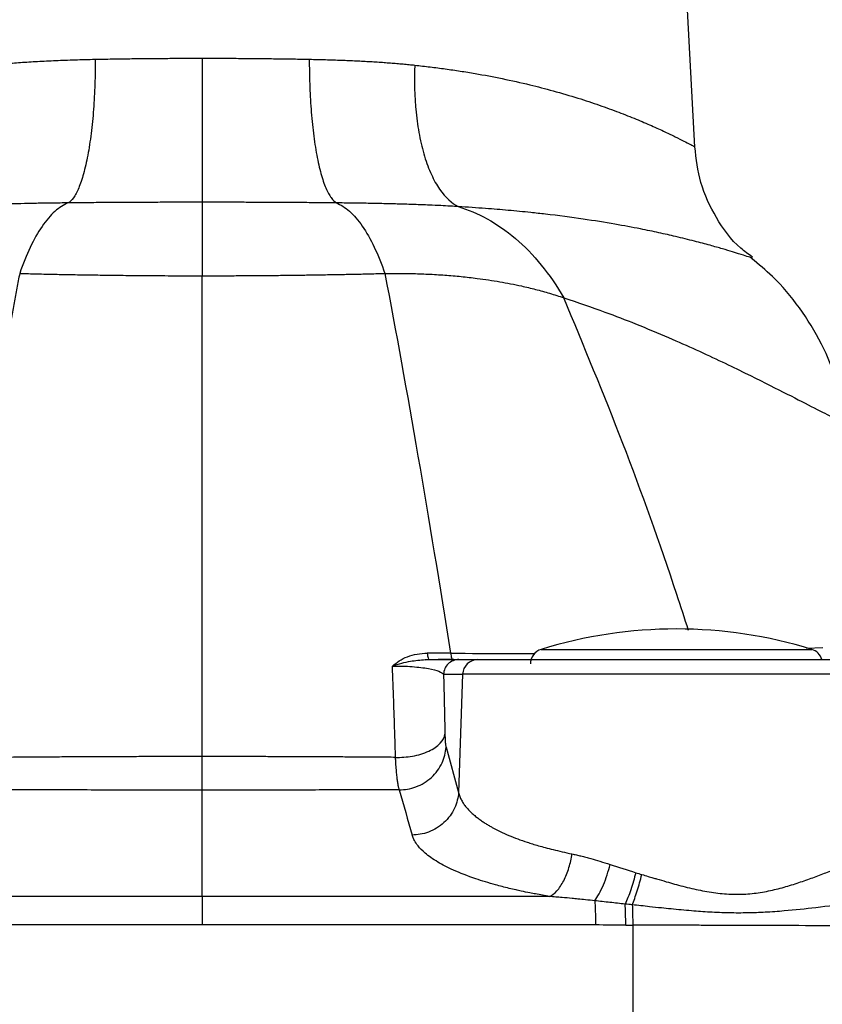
# Model space of a CAD drawing. Header units: millimetres. Extents: x 400 to 1688, y 100 to 1259.
# Tile 42 of 59: x 1190 to 1243, y 723 to 787. Entities that reach past the tile are written whole.
import ezdxf

# ---------------------------------------------------------------- set-up
doc = ezdxf.new("R2010")
doc.units = ezdxf.units.MM

msp = doc.modelspace()

# ---------------------------------------------------------------- linework, layer by layer
at = {"color": 7, "linetype": 'Continuous', "lineweight": 25}
for p, q in [((1234.392, 778.553), (1231.693, 830.053)), ((1216.765, 745.041), (1217.007, 745.06)), ((1217.025, 745.053), (1216.771, 745.026)), ((1218.963, 745.053), (1220.209, 745.053)), ((1217.967, 744.088), (1219.213, 744.088)), ((1219.213, 744.088), (1218.944, 736.361)), ((1218.127, 739.32), (1218.944, 736.361)), ((1202.193, 729.562), (1202.193, 736.516)), ((1202.193, 729.562), (1202.193, 727.708)), ((1230.331, 727.691), (1230.355, 718.053))]:
    msp.add_line(p, q, dxfattribs=at)
at = {"color": 8, "linetype": 'Continuous', "lineweight": 25}
for p, q in [((1224.349, 745.72), (1237.616, 745.72)), ((1237.616, 745.72), (1242.038, 745.72)), ((1242.75, 745.81), (1241.692, 745.781)), ((1247.227, 744.088), (1219.213, 744.088))]:
    msp.add_line(p, q, dxfattribs=at)
at = {"color": 7, "linetype": 'Continuous', "lineweight": 25}
for centre, radius, start, end in [((1233.193, 717.053), 30, 72.8528, 107.1472), ((1224.643, 744.764), 1, 107.1472, 180), ((1241.743, 744.764), 1, 17.037, 72.8528), ((1220.211, 744.055), 0.998, 90.10433, 178.114)]:
    msp.add_arc(centre, radius, start, end, dxfattribs=at)
for points, knots in [([(1188.296, 783.921), (1188.455, 783.937), (1188.778, 783.971), (1189.274, 784.016), (1189.787, 784.059), (1190.317, 784.099), (1190.865, 784.136), (1191.43, 784.169), (1192.014, 784.2), (1192.615, 784.227), (1193.235, 784.252), (1193.872, 784.273), (1194.527, 784.291), (1194.971, 784.301), (1195.196, 784.306)], [0, 0, 0, 0, 0.072362, 0.146704, 0.223033, 0.301352, 0.381666, 0.463977, 0.548291, 0.63461, 0.722937, 0.813276, 0.905629, 1, 1, 1, 1]), ([(1195.196, 784.306), (1195.198, 783.773), (1195.19, 783.226), (1195.153, 782.128), (1195.124, 781.577), (1195.043, 780.495), (1194.991, 779.965), (1194.865, 778.954), (1194.791, 778.474), (1194.625, 777.589), (1194.532, 777.183), (1194.333, 776.466), (1194.226, 776.153), (1194.006, 775.629), (1193.891, 775.417), (1193.661, 775.093), (1193.544, 774.98), (1193.43, 774.912)], [0, 0, 0, 0, 0.125, 0.125, 0.25, 0.25, 0.375, 0.375, 0.5, 0.5, 0.625, 0.625, 0.75, 0.75, 0.875, 0.875, 1, 1, 1, 1]), ([(1195.196, 784.306), (1195.381, 784.309), (1195.752, 784.317), (1196.312, 784.326), (1196.878, 784.335), (1197.45, 784.343), (1198.026, 784.35), (1198.608, 784.356), (1199.195, 784.361), (1199.786, 784.365), (1200.382, 784.369), (1200.982, 784.371), (1201.586, 784.372), (1201.991, 784.373), (1202.193, 784.373)], [0, 0, 0, 0, 0.080449, 0.161421, 0.242917, 0.324937, 0.407481, 0.49055, 0.574144, 0.658263, 0.742908, 0.828079, 0.913776, 1, 1, 1, 1]), ([(1202.193, 784.373), (1202.193, 783.833), (1202.193, 783.28), (1202.193, 782.167), (1202.193, 781.608), (1202.193, 780.512), (1202.193, 779.976), (1202.193, 778.954), (1202.193, 778.47), (1202.193, 777.579), (1202.193, 777.172), (1202.193, 776.456), (1202.193, 776.146), (1202.193, 775.631), (1202.193, 775.425), (1202.193, 775.116), (1202.193, 775.012), (1202.193, 774.954)], [0, 0, 0, 0, 0.125, 0.125, 0.25, 0.25, 0.375, 0.375, 0.5, 0.5, 0.625, 0.625, 0.75, 0.75, 0.875, 0.875, 1, 1, 1, 1]), ([(1202.193, 784.373), (1202.381, 784.373), (1202.754, 784.372), (1203.312, 784.371), (1203.867, 784.369), (1204.418, 784.367), (1204.965, 784.363), (1205.509, 784.359), (1206.048, 784.353), (1206.583, 784.348), (1207.114, 784.341), (1207.64, 784.333), (1208.161, 784.325), (1208.678, 784.316), (1209.02, 784.309), (1209.191, 784.306)], [0, 0, 0, 0, 0.079606, 0.158763, 0.237473, 0.315735, 0.39355, 0.470918, 0.547839, 0.624314, 0.700343, 0.775925, 0.851062, 0.925754, 1, 1, 1, 1]), ([(1209.191, 784.306), (1209.189, 783.775), (1209.197, 783.23), (1209.233, 782.135), (1209.262, 781.585), (1209.343, 780.504), (1209.395, 779.975), (1209.52, 778.965), (1209.594, 778.484), (1209.76, 777.598), (1209.853, 777.192), (1210.052, 776.472), (1210.159, 776.158), (1210.38, 775.632), (1210.494, 775.42), (1210.726, 775.094), (1210.842, 774.981), (1210.957, 774.912)], [0, 0, 0, 0, 0.125, 0.125, 0.25, 0.25, 0.375, 0.375, 0.5, 0.5, 0.625, 0.625, 0.75, 0.75, 0.875, 0.875, 1, 1, 1, 1]), ([(1209.191, 784.306), (1209.371, 784.302), (1209.728, 784.294), (1210.257, 784.28), (1210.774, 784.265), (1211.279, 784.247), (1211.773, 784.227), (1212.256, 784.205), (1212.727, 784.181), (1213.186, 784.156), (1213.635, 784.128), (1214.071, 784.099), (1214.497, 784.067), (1214.912, 784.034), (1215.315, 783.998), (1215.707, 783.961), (1215.964, 783.934), (1216.091, 783.921)], [0, 0, 0, 0, 0.075659, 0.150026, 0.223104, 0.294892, 0.365394, 0.43461, 0.502542, 0.569192, 0.634561, 0.698652, 0.761466, 0.823006, 0.883273, 0.94227, 1, 1, 1, 1]), ([(1216.091, 783.921), (1216.047, 782.916), (1216.068, 781.862), (1216.224, 780.327), (1216.296, 779.824), (1216.481, 778.857), (1216.594, 778.394), (1216.856, 777.53), (1217.006, 777.129), (1217.335, 776.406), (1217.515, 776.084), (1218.086, 775.25), (1218.507, 774.874), (1218.931, 774.67)], [0, 0, 0, 0, 0.25, 0.25, 0.375, 0.375, 0.5, 0.5, 0.625, 0.625, 0.75, 0.75, 1, 1, 1, 1]), ([(1238.161, 771.371), (1237.897, 771.558), (1236.936, 772.239), (1235.745, 773.907), (1234.681, 776.17), (1234.486, 777.793), (1234.391, 778.584)], [0, 0, 0, 0, 0.115291, 0.419494, 0.717246, 1, 1, 1, 1]), ([(1193.43, 774.912), (1193.08, 774.908), (1192.382, 774.901), (1191, 774.877), (1189.312, 774.84), (1187.667, 774.783), (1186.544, 774.732), (1185.916, 774.698), (1185.604, 774.679), (1185.456, 774.67)], [0, 0, 0, 0, 0.125024, 0.250004, 0.500001, 0.749994, 0.874978, 0.940746, 1, 1, 1, 1]), ([(1193.43, 774.912), (1193.139, 774.798), (1192.847, 774.613), (1192.274, 774.1), (1191.992, 773.772), (1191.45, 772.983), (1191.19, 772.523), (1190.7, 771.489), (1190.47, 770.916), (1190.259, 770.301)], [0, 0, 0, 0, 0.25, 0.25, 0.5, 0.5, 0.75, 0.75, 1, 1, 1, 1]), ([(1202.193, 774.954), (1202.01, 774.954), (1201.644, 774.954), (1201.094, 774.954), (1200.542, 774.953), (1199.99, 774.952), (1199.437, 774.95), (1198.883, 774.949), (1198.328, 774.947), (1197.622, 774.944), (1196.706, 774.939), (1195.539, 774.931), (1194.428, 774.923), (1193.712, 774.915), (1193.43, 774.912)], [0, 0, 0, 0, 0.061947, 0.124041, 0.186289, 0.248695, 0.311262, 0.373996, 0.436908, 0.500009, 0.614894, 0.750016, 0.901435, 1, 1, 1, 1]), ([(1202.193, 774.954), (1202.193, 774.854), (1202.193, 774.675), (1202.193, 774.158), (1202.193, 773.82), (1202.193, 772.997), (1202.193, 772.511), (1202.193, 771.415), (1202.193, 770.805), (1202.193, 770.15)], [0, 0, 0, 0, 0.25, 0.25, 0.5, 0.5, 0.75, 0.75, 1, 1, 1, 1]), ([(1210.957, 774.912), (1210.759, 774.914), (1210.364, 774.918), (1209.769, 774.923), (1209.176, 774.928), (1208.585, 774.933), (1207.994, 774.937), (1207.405, 774.94), (1206.818, 774.943), (1206.233, 774.946), (1205.65, 774.948), (1205.068, 774.95), (1204.489, 774.952), (1203.912, 774.953), (1203.337, 774.954), (1202.764, 774.954), (1202.383, 774.954), (1202.193, 774.954)], [0, 0, 0, 0, 0.06932, 0.138228, 0.206728, 0.274825, 0.342525, 0.409834, 0.476765, 0.543329, 0.609541, 0.675414, 0.740961, 0.806187, 0.871099, 0.935701, 1, 1, 1, 1]), ([(1210.957, 774.912), (1211.245, 774.799), (1211.534, 774.617), (1212.104, 774.109), (1212.385, 773.783), (1212.928, 772.998), (1213.189, 772.537), (1213.683, 771.5), (1213.915, 770.923), (1214.128, 770.301)], [0, 0, 0, 0, 0.25, 0.25, 0.5, 0.5, 0.75, 0.75, 1, 1, 1, 1]), ([(1218.931, 774.67), (1218.758, 774.68), (1218.378, 774.704), (1217.749, 774.736), (1216.967, 774.771), (1216.062, 774.806), (1215.071, 774.837), (1214.063, 774.862), (1213.036, 774.883), (1212.001, 774.9), (1211.301, 774.908), (1210.957, 774.912)], [0, 0, 0, 0, 0.069126, 0.152474, 0.24999, 0.374853, 0.499997, 0.624547, 0.750005, 0.877236, 1, 1, 1, 1]), ([(1218.931, 774.67), (1219.561, 774.479), (1220.196, 774.213), (1221.449, 773.52), (1222.066, 773.094), (1223.254, 772.085), (1223.824, 771.502), (1224.887, 770.2), (1225.38, 769.48), (1225.824, 768.708)], [0, 0, 0, 0, 0.25, 0.25, 0.5, 0.5, 0.75, 0.75, 1, 1, 1, 1]), ([(1244.309, 760.415), (1244.138, 761.32), (1243.795, 763.139), (1242.73, 765.716), (1241.291, 768.068), (1239.73, 769.952), (1238.557, 770.899), (1238.087, 771.278)], [0, 0, 0, 0, 0.215111, 0.432063, 0.647706, 0.858983, 1, 1, 1, 1]), ([(1190.259, 770.301), (1190.198, 769.982), (1190.077, 769.345), (1189.895, 768.381), (1189.713, 767.41), (1189.532, 766.431), (1189.351, 765.446), (1189.171, 764.453), (1188.991, 763.454), (1188.811, 762.448), (1188.631, 761.435), (1188.452, 760.415), (1188.272, 759.389), (1188.093, 758.356), (1187.915, 757.316), (1187.736, 756.27), (1187.558, 755.218), (1187.379, 754.159), (1187.201, 753.093), (1187.023, 752.022), (1186.846, 750.944), (1186.668, 749.86), (1186.49, 748.77), (1186.313, 747.674), (1186.135, 746.572), (1186.017, 745.832), (1185.958, 745.463)], [0, 0, 0, 0, 0.041745, 0.083484, 0.125217, 0.166943, 0.208664, 0.250378, 0.292086, 0.333787, 0.375482, 0.417171, 0.458853, 0.500527, 0.542195, 0.583855, 0.625508, 0.667152, 0.708789, 0.750417, 0.792037, 0.833648, 0.875249, 0.916842, 0.958426, 1, 1, 1, 1]), ([(1190.259, 770.301), (1190.448, 770.296), (1190.826, 770.286), (1191.399, 770.273), (1191.976, 770.26), (1192.557, 770.247), (1193.143, 770.236), (1193.732, 770.225), (1194.325, 770.214), (1194.922, 770.205), (1195.523, 770.196), (1196.397, 770.184), (1197.603, 770.171), (1198.883, 770.16), (1199.924, 770.154), (1200.761, 770.152), (1201.506, 770.152), (1202.014, 770.15), (1202.193, 770.15)], [0, 0, 0, 0, 0.049587, 0.099273, 0.149055, 0.19893, 0.248895, 0.298949, 0.349087, 0.39931, 0.449617, 0.500007, 0.618191, 0.750002, 0.81669, 0.874997, 0.955976, 1, 1, 1, 1]), ([(1202.193, 770.15), (1202.379, 770.15), (1202.749, 770.15), (1203.305, 770.151), (1203.86, 770.152), (1204.414, 770.155), (1204.968, 770.158), (1205.52, 770.161), (1206.072, 770.165), (1206.621, 770.17), (1207.17, 770.175), (1207.716, 770.181), (1208.415, 770.19), (1209.263, 770.202), (1210.256, 770.218), (1211.241, 770.235), (1212.214, 770.255), (1213.178, 770.277), (1213.812, 770.293), (1214.128, 770.301)], [0, 0, 0, 0, 0.045555, 0.091098, 0.136626, 0.182137, 0.227628, 0.273095, 0.318536, 0.363948, 0.409331, 0.454685, 0.50001, 0.583741, 0.667321, 0.750747, 0.834011, 0.9171, 1, 1, 1, 1]), ([(1202.193, 738.708), (1202.193, 742.184), (1202.193, 753.36), (1202.193, 763.588), (1202.193, 770.15)], [0.310879, 0.310879, 0.310879, 0.310879, 0.5, 0.9328942, 0.9328942, 0.9328942, 0.9328942]), ([(1214.128, 770.301), (1214.321, 770.303), (1214.706, 770.307), (1215.278, 770.304), (1215.843, 770.295), (1216.402, 770.279), (1216.955, 770.257), (1217.503, 770.228), (1218.045, 770.192), (1218.584, 770.149), (1219.118, 770.1), (1219.648, 770.043), (1220.495, 769.941), (1221.638, 769.77), (1222.903, 769.522), (1223.986, 769.261), (1224.912, 769.005), (1225.518, 768.808), (1225.824, 768.708)], [0, 0, 0, 0, 0.046847, 0.093297, 0.139392, 0.185173, 0.230678, 0.275946, 0.321013, 0.365916, 0.41069, 0.455368, 0.499985, 0.62621, 0.749216, 0.831522, 0.915023, 1, 1, 1, 1]), ([(1214.623, 744.628), (1214.759, 744.75), (1214.906, 744.864), (1215.235, 745.07), (1215.416, 745.161), (1216, 745.386), (1216.444, 745.468), (1216.903, 745.467)], [0, 0, 0, 0, 0.25, 0.25, 0.5, 0.5, 1, 1, 1, 1]), ([(1216.903, 745.467), (1216.916, 745.344), (1216.935, 745.236), (1216.978, 745.09), (1217.002, 745.053), (1217.025, 745.053)], [0, 0, 0, 0, 0.5, 0.5, 1, 1, 1, 1]), ([(1217.025, 745.053), (1217.08, 745.053), (1217.191, 745.053), (1217.349, 745.053), (1217.502, 745.053), (1217.647, 745.053), (1217.786, 745.053), (1217.919, 745.053), (1218.045, 745.053), (1218.165, 745.053), (1218.278, 745.053), (1218.415, 745.053), (1218.566, 745.053), (1218.713, 745.053), (1218.829, 745.053), (1218.916, 745.053), (1218.947, 745.053), (1218.963, 745.053)], [0, 0, 0, 0, 0.048653, 0.097306, 0.146074, 0.195073, 0.244417, 0.294217, 0.344582, 0.395617, 0.447423, 0.500095, 0.59925, 0.698222, 0.797612, 0.898013, 1, 1, 1, 1]), ([(1218.785, 745.037), (1218.696, 745.043), (1218.565, 745.051), (1218.033, 745.053), (1217.716, 745.053), (1217.604, 745.053)], [0, 0, 0, 0, 0.5799, 0.852636, 1, 1, 1, 1]), ([(1218.963, 745.053), (1218.708, 745.053), (1218.454, 744.95), (1218.087, 744.595), (1217.976, 744.344), (1217.967, 744.088)], [0, 0, 0, 0, 0.5, 0.5, 1, 1, 1, 1]), ([(1218.429, 745.463), (1218.443, 745.341), (1218.464, 745.234), (1218.511, 745.089), (1218.538, 745.053), (1218.563, 745.053)], [0, 0, 0, 0, 0.5, 0.5, 1, 1, 1, 1]), ([(1220.209, 745.053), (1220.361, 745.053), (1220.667, 745.053), (1221.961, 745.053), (1223.793, 745.053), (1226.129, 745.053), (1228.831, 745.053), (1231.762, 745.053), (1234.767, 745.053), (1237.69, 745.053), (1240.379, 745.053), (1242.69, 745.053), (1244.516, 745.053), (1245.704, 745.053), (1246.257, 745.053), (1246.173, 745.053), (1246.152, 745.053)], [0, 0, 0, 0, 0.075002, 0.150004, 0.225005, 0.300007, 0.375009, 0.450011, 0.525013, 0.600015, 0.675016, 0.750018, 0.82502, 0.900022, 0.975024, 1, 1, 1, 1]), ([(1214.623, 744.628), (1214.843, 744.631), (1215.066, 744.629), (1215.503, 744.616), (1215.717, 744.605), (1216.324, 744.56), (1216.682, 744.515), (1217.267, 744.409), (1217.496, 744.348), (1217.826, 744.221), (1217.928, 744.155), (1217.967, 744.088)], [0, 0, 0, 0, 0.125, 0.125, 0.25, 0.25, 0.5, 0.5, 0.75, 0.75, 1, 1, 1, 1]), ([(1214.829, 738.657), (1214.821, 738.909), (1214.805, 739.413), (1214.785, 740.082), (1214.761, 740.833), (1214.727, 741.832), (1214.68, 743.155), (1214.642, 744.138), (1214.623, 744.628)], [0, 0, 0, 0, 0.1249441, 0.2497985, 0.3331677, 0.499729, 0.7505507, 1, 1, 1, 1]), ([(1217.967, 744.088), (1217.975, 743.763), (1217.99, 743.114), (1218.013, 742.136), (1218.035, 741.155), (1218.049, 740.498), (1218.056, 740.169)], [0, 0, 0, 0, 0.249951, 0.499929, 0.749944, 1, 1, 1, 1]), ([(1214.829, 738.657), (1215.178, 738.647), (1215.559, 738.671), (1216.313, 738.804), (1216.682, 738.916), (1217.312, 739.21), (1217.569, 739.392), (1217.925, 739.777), (1218.024, 739.979), (1218.056, 740.169)], [0, 0, 0, 0, 0.25, 0.25, 0.5, 0.5, 0.75, 0.75, 1, 1, 1, 1]), ([(1218.056, 740.169), (1218.057, 740.128), (1218.059, 740.047), (1218.063, 739.934), (1218.068, 739.828), (1218.074, 739.729), (1218.082, 739.617), (1218.094, 739.502), (1218.109, 739.394), (1218.121, 739.345), (1218.127, 739.32)], [0, 0, 0, 0, 0.100582, 0.200352, 0.299844, 0.399595, 0.500141, 0.66701, 0.832797, 1, 1, 1, 1]), ([(1215.073, 736.536), (1215.421, 736.535), (1215.796, 736.595), (1216.525, 736.866), (1216.878, 737.077), (1217.469, 737.618), (1217.706, 737.946), (1218.024, 738.632), (1218.107, 738.988), (1218.127, 739.32)], [0, 0, 0, 0, 0.25, 0.25, 0.5, 0.5, 0.75, 0.75, 1, 1, 1, 1]), ([(1202.193, 738.708), (1201.812, 738.708), (1201.049, 738.708), (1199.904, 738.706), (1198.758, 738.704), (1197.61, 738.701), (1196.462, 738.698), (1195.313, 738.693), (1194.164, 738.687), (1193.013, 738.681), (1191.862, 738.674), (1190.71, 738.666), (1189.942, 738.66), (1189.558, 738.657)], [0, 0, 0, 0, 0.090419, 0.180932, 0.271541, 0.362245, 0.453048, 0.543951, 0.634954, 0.726059, 0.817268, 0.908581, 1, 1, 1, 1]), ([(1202.193, 736.516), (1202.193, 736.681), (1202.193, 736.962), (1202.193, 737.718), (1202.193, 738.193), (1202.193, 738.708)], [0, 0, 0, 0, 0.5, 0.5, 1, 1, 1, 1]), ([(1214.829, 738.657), (1214.444, 738.66), (1213.677, 738.666), (1212.525, 738.674), (1211.374, 738.681), (1210.223, 738.687), (1209.073, 738.693), (1207.925, 738.698), (1206.776, 738.701), (1205.629, 738.704), (1204.483, 738.706), (1203.338, 738.708), (1202.575, 738.708), (1202.193, 738.708)], [0, 0, 0, 0, 0.091419, 0.182732, 0.273941, 0.365046, 0.45605, 0.546952, 0.637755, 0.72846, 0.819068, 0.909581, 1, 1, 1, 1]), ([(1215.073, 736.536), (1215.067, 736.556), (1215.055, 736.597), (1215.036, 736.672), (1215.018, 736.758), (1214.999, 736.857), (1214.981, 736.97), (1214.962, 737.096), (1214.943, 737.237), (1214.925, 737.392), (1214.907, 737.563), (1214.89, 737.75), (1214.873, 737.953), (1214.857, 738.171), (1214.842, 738.406), (1214.833, 738.573), (1214.829, 738.657)], [0, 0, 0, 0, 0.059569, 0.120979, 0.184213, 0.249259, 0.316117, 0.384791, 0.455283, 0.527597, 0.601739, 0.677714, 0.755528, 0.835188, 0.91669, 1, 1, 1, 1]), ([(1202.193, 736.516), (1201.891, 736.516), (1200.817, 736.516), (1199.31, 736.516), (1197.463, 736.518), (1195.669, 736.521), (1193.592, 736.524), (1191.448, 736.529), (1190.024, 736.534), (1189.314, 736.536)], [0, 0, 0, 0, 0.070247, 0.249999, 0.350427, 0.5, 0.66754, 0.834207, 1, 1, 1, 1]), ([(1215.073, 736.536), (1214.771, 736.535), (1213.7, 736.532), (1212.199, 736.528), (1210.357, 736.523), (1208.569, 736.52), (1206.496, 736.518), (1204.346, 736.516), (1202.912, 736.516), (1202.193, 736.516)], [0, 0, 0, 0, 0.070545, 0.249999, 0.3502853, 0.5000002, 0.6662957, 0.8329652, 1, 1, 1, 1]), ([(1218.944, 736.361), (1218.925, 736.028), (1218.842, 735.671), (1218.523, 734.987), (1218.287, 734.66), (1217.699, 734.121), (1217.349, 733.911), (1216.626, 733.64), (1216.254, 733.579), (1215.91, 733.577)], [0, 0, 0, 0, 0.25, 0.25, 0.5, 0.5, 0.75, 0.75, 1, 1, 1, 1]), ([(1218.944, 736.361), (1218.955, 736.317), (1218.977, 736.229), (1219.022, 736.1), (1219.075, 735.974), (1219.137, 735.851), (1219.206, 735.731), (1219.282, 735.615), (1219.364, 735.502), (1219.452, 735.392), (1219.544, 735.285), (1219.641, 735.182), (1219.741, 735.082), (1219.845, 734.985), (1219.951, 734.892), (1220.059, 734.801), (1220.169, 734.714), (1220.279, 734.631), (1220.391, 734.55), (1220.502, 734.473), (1220.613, 734.399), (1220.723, 734.328), (1220.832, 734.261), (1220.939, 734.197), (1221.045, 734.136), (1221.44, 733.916), (1222.182, 733.561), (1223.11, 733.209), (1223.783, 732.993), (1224.178, 732.877), (1224.631, 732.753), (1225.146, 732.622), (1225.725, 732.482), (1226.144, 732.389), (1226.362, 732.34)], [0, 0, 0, 0, 0.02796, 0.055303, 0.082028, 0.108136, 0.133625, 0.158496, 0.182747, 0.206379, 0.22939, 0.251781, 0.27355, 0.294699, 0.315225, 0.33513, 0.354411, 0.37307, 0.391106, 0.408519, 0.425308, 0.441473, 0.457014, 0.47193, 0.486222, 0.49989, 0.628558, 0.749956, 0.781749, 0.817487, 0.857175, 0.90082, 0.948427, 1, 1, 1, 1]), ([(1224.896, 729.555), (1224.589, 729.61), (1224.156, 729.689), (1223.541, 729.807), (1223.114, 729.894), (1222.661, 729.993), (1222.092, 730.127), (1221.185, 730.364), (1219.913, 730.753), (1218.632, 731.253), (1217.534, 731.818), (1216.777, 732.35), (1216.308, 732.825), (1216.069, 733.182), (1215.962, 733.42), (1215.923, 733.538), (1215.91, 733.577)], [0, 0, 0, 0, 0.0611064, 0.0864053, 0.1250512, 0.1496376, 0.182631, 0.2501209, 0.358227, 0.5001041, 0.6214469, 0.7500148, 0.8504745, 0.9256349, 0.9754728, 1, 1, 1, 1]), ([(1224.896, 729.555), (1225.052, 729.626), (1225.215, 729.75), (1225.533, 730.101), (1225.687, 730.328), (1225.956, 730.851), (1226.072, 731.145), (1226.254, 731.745), (1226.319, 732.051), (1226.362, 732.34)], [0, 0, 0, 0, 0.25, 0.25, 0.5, 0.5, 0.75, 0.75, 1, 1, 1, 1]), ([(1226.362, 732.34), (1226.457, 732.32), (1226.652, 732.279), (1226.953, 732.207), (1227.269, 732.126), (1227.678, 732.014), (1228.206, 731.858), (1228.629, 731.725), (1228.855, 731.653)], [0, 0, 0, 0, 0.117808, 0.240591, 0.368401, 0.501289, 0.733423, 1, 1, 1, 1]), ([(1230.928, 730.995), (1231.063, 730.955), (1231.305, 730.882), (1231.628, 730.786), (1231.869, 730.715), (1232.204, 730.616), (1232.634, 730.492), (1233.391, 730.282), (1234.325, 730.045), (1235.469, 729.82), (1236.608, 729.696), (1237.73, 729.7), (1238.816, 729.831), (1239.855, 730.059), (1240.844, 730.346), (1241.78, 730.666), (1242.513, 730.939), (1243.072, 731.158), (1243.63, 731.378), (1244.267, 731.635), (1244.855, 731.87), (1245.281, 732.033), (1245.591, 732.146), (1245.872, 732.243), (1246.04, 732.294), (1246.123, 732.32)], [0, 0, 0, 0, 0.022726, 0.040786, 0.054178, 0.062899, 0.096715, 0.125664, 0.188176, 0.25035, 0.312189, 0.37389, 0.435757, 0.497962, 0.560494, 0.623253, 0.68613, 0.717065, 0.749047, 0.81594, 0.874712, 0.90795, 0.939899, 0.970576, 1, 1, 1, 1]), ([(1227.846, 729.278), (1227.941, 729.403), (1228.038, 729.556), (1228.231, 729.908), (1228.325, 730.106), (1228.503, 730.529), (1228.586, 730.753), (1228.734, 731.206), (1228.799, 731.433), (1228.855, 731.653)], [0, 0, 0, 0, 0.25, 0.25, 0.5, 0.5, 0.75, 0.75, 1, 1, 1, 1]), ([(1230.533, 731.116), (1230.439, 730.745), (1230.326, 730.359), (1230.085, 729.645), (1229.957, 729.32), (1229.836, 729.062)], [0, 0, 0, 0, 0.5, 0.5, 1, 1, 1, 1]), ([(1230.299, 729.013), (1230.405, 729.266), (1230.517, 729.578), (1230.735, 730.264), (1230.839, 730.635), (1230.928, 730.995)], [0, 0, 0, 0, 0.5, 0.5, 1, 1, 1, 1]), ([(1227.846, 729.278), (1227.645, 729.301), (1227.279, 729.341), (1226.786, 729.391), (1226.278, 729.44), (1225.795, 729.486), (1225.305, 729.526), (1225.031, 729.545), (1224.896, 729.555)], [0, 0, 0, 0, 0.204171, 0.370816, 0.499993, 0.720227, 0.861931, 1, 1, 1, 1]), ([(1248.36, 729.513), (1248.241, 729.504), (1248.04, 729.489), (1247.787, 729.467), (1247.493, 729.44), (1247.11, 729.402), (1246.151, 729.298), (1244.594, 729.107), (1242.456, 728.838), (1240.539, 728.631), (1239.035, 728.52), (1237.834, 728.477), (1236.623, 728.476), (1235.398, 728.527), (1234.13, 728.619), (1233.075, 728.716), (1232.161, 728.811), (1231.505, 728.884), (1230.869, 728.953), (1230.489, 728.993), (1230.299, 729.013)], [0, 0, 0, 0, 0.026367, 0.044646, 0.054778, 0.089631, 0.12498, 0.24993, 0.386507, 0.499934, 0.565481, 0.624961, 0.686073, 0.749998, 0.808984, 0.875029, 0.906176, 0.943979, 0.972015, 1, 1, 1, 1]), ([(1227.846, 729.278), (1227.862, 729.109), (1227.875, 728.87), (1227.894, 728.312), (1227.899, 727.997), (1227.899, 727.695)], [0, 0, 0, 0, 0.5, 0.5, 1, 1, 1, 1]), ([(1229.836, 729.062), (1229.67, 729.08), (1229.339, 729.115), (1228.841, 729.169), (1228.343, 729.224), (1228.012, 729.26), (1227.846, 729.278)], [0, 0, 0, 0, 0.249576, 0.499429, 0.74957, 1, 1, 1, 1]), ([(1229.877, 727.693), (1229.877, 727.938), (1229.873, 728.193), (1229.859, 728.668), (1229.849, 728.886), (1229.836, 729.062)], [0, 0, 0, 0, 0.5, 0.5, 1, 1, 1, 1]), ([(1230.299, 729.013), (1230.31, 728.832), (1230.319, 728.616), (1230.33, 728.159), (1230.332, 727.919), (1230.331, 727.691)], [0, 0, 0, 0, 0.5, 0.5, 1, 1, 1, 1]), ([(1257.732, 727.657), (1257.635, 727.657), (1257.437, 727.657), (1257.127, 727.656), (1256.803, 727.655), (1256.462, 727.654), (1256.107, 727.653), (1255.734, 727.652), (1255.345, 727.651), (1254.939, 727.649), (1254.516, 727.648), (1254.074, 727.647), (1253.614, 727.646), (1253.136, 727.644), (1252.061, 727.641), (1249.837, 727.64), (1246.459, 727.643), (1242.61, 727.648), (1239.917, 727.655), (1238.214, 727.66), (1237.454, 727.663), (1236.631, 727.665), (1235.742, 727.669), (1234.788, 727.672), (1233.767, 727.677), (1232.681, 727.681), (1231.529, 727.686), (1230.737, 727.689), (1230.331, 727.691)], [0, 0, 0, 0, 0.01703, 0.034426, 0.05219, 0.070321, 0.088819, 0.107684, 0.126915, 0.146514, 0.16648, 0.186813, 0.207513, 0.22858, 0.250014, 0.346428, 0.499983, 0.622344, 0.737352, 0.759201, 0.782882, 0.808398, 0.835748, 0.864931, 0.895948, 0.928798, 0.963482, 1, 1, 1, 1])]:
    msp.add_open_spline(points, degree=3, knots=knots, dxfattribs=at)
at = {"color": 8, "linetype": 'Continuous', "lineweight": 25}
for points, knots in [([(1216.091, 783.921), (1216.258, 783.902), (1216.594, 783.865), (1217.093, 783.806), (1217.59, 783.743), (1218.083, 783.677), (1218.574, 783.607), (1219.061, 783.534), (1219.545, 783.457), (1220.476, 783.301), (1221.86, 783.038), (1223.561, 782.657), (1225.215, 782.227), (1226.738, 781.778), (1228.167, 781.304), (1229.437, 780.84), (1230.573, 780.388), (1231.586, 779.954), (1232.439, 779.565), (1233.149, 779.222), (1233.697, 778.948), (1234.017, 778.781), (1234.19, 778.691), (1234.28, 778.643), (1234.344, 778.609), (1234.383, 778.588), (1234.388, 778.585), (1234.391, 778.584)], [0, 0, 0, 0, 0.015425, 0.030914, 0.046468, 0.062088, 0.077775, 0.093528, 0.109349, 0.125238, 0.186028, 0.250959, 0.30938, 0.376782, 0.43964, 0.502419, 0.565089, 0.627629, 0.692563, 0.752263, 0.815554, 0.876304, 0.901291, 0.926148, 0.950883, 0.975498, 1, 1, 1, 1]), ([(1238.115, 771.31), (1238.115, 771.31), (1238.183, 771.288), (1237.994, 771.35), (1237.616, 771.474), (1236.974, 771.678), (1236.215, 771.906), (1235.389, 772.141), (1234.375, 772.412), (1233.245, 772.692), (1232.053, 772.962), (1230.746, 773.233), (1229.122, 773.537), (1227.07, 773.868), (1225.182, 774.117), (1223.517, 774.3), (1222.221, 774.426), (1220.649, 774.557), (1219.532, 774.63), (1218.931, 774.67)], [0, 0, 0, 0, 0.00045, 0.082617, 0.16533, 0.250531, 0.309582, 0.36967, 0.43379, 0.500737, 0.553981, 0.607391, 0.67437, 0.750384, 0.832486, 0.8626, 0.907242, 0.950106, 1, 1, 1, 1]), ([(1233.981, 746.955), (1233.728, 747.742), (1232.373, 751.942), (1229.741, 759.283), (1227.132, 765.56), (1225.824, 768.708)], [0, 0, 0, 0, 0.1030124, 0.5502124, 1, 1, 1, 1]), ([(1225.824, 768.708), (1226.733, 768.4), (1228.375, 767.844), (1230.65, 766.961), (1232.649, 766.128), (1235.158, 765.007), (1237.795, 763.745), (1240.266, 762.501), (1242.11, 761.555), (1243.4, 760.889), (1244.104, 760.521), (1244.392, 760.376), (1244.308, 760.419), (1244.308, 760.419)], [0, 0, 0, 0, 0.069097, 0.124858, 0.190232, 0.249755, 0.375048, 0.499423, 0.622533, 0.749561, 0.873943, 0.999809, 1, 1, 1, 1]), ([(1216.771, 745.026), (1216.446, 745), (1215.711, 744.942), (1215.013, 744.74), (1214.623, 744.628)], [0, 0, 0, 0, 0.441999, 1, 1, 1, 1]), ([(1218.429, 745.463), (1219.711, 745.458), (1221.63, 745.452), (1223.352, 745.456), (1223.924, 745.457)], [0, 0, 0, 0, 0.6682206, 1, 1, 1, 1])]:
    msp.add_open_spline(points, degree=3, knots=knots, dxfattribs=at)
at = {"color": 7, "linetype": 'Continuous', "lineweight": 25}
for points in [[(1214.128, 770.301), (1215.588, 762.673), (1217.009, 754.349), (1218.429, 745.463)], [(1218.429, 745.463), (1217.921, 745.464), (1217.412, 745.465), (1216.903, 745.467)], [(1215.073, 736.536), (1215.353, 735.552), (1215.632, 734.566), (1215.91, 733.577)], [(1228.855, 731.653), (1229.404, 731.474), (1229.965, 731.295), (1230.533, 731.116)], [(1230.533, 731.116), (1230.664, 731.076), (1230.796, 731.035), (1230.928, 730.995)], [(1202.193, 729.562), (1194.622, 729.562), (1187.05, 729.56), (1179.491, 729.555)], [(1224.896, 729.555), (1217.337, 729.56), (1209.765, 729.562), (1202.193, 729.562)], [(1230.299, 729.013), (1230.145, 729.03), (1229.991, 729.046), (1229.836, 729.062)], [(1202.193, 727.708), (1193.615, 727.704), (1185.037, 727.7), (1176.476, 727.695)], [(1227.899, 727.695), (1219.342, 727.7), (1210.768, 727.704), (1202.193, 727.708)], [(1229.877, 727.693), (1229.218, 727.694), (1228.559, 727.694), (1227.899, 727.695)], [(1229.877, 727.693), (1230.029, 727.692), (1230.18, 727.692), (1230.331, 727.691)]]:
    msp.add_open_spline(points, degree=3, dxfattribs=at)

doc.saveas('drawing.dxf')
